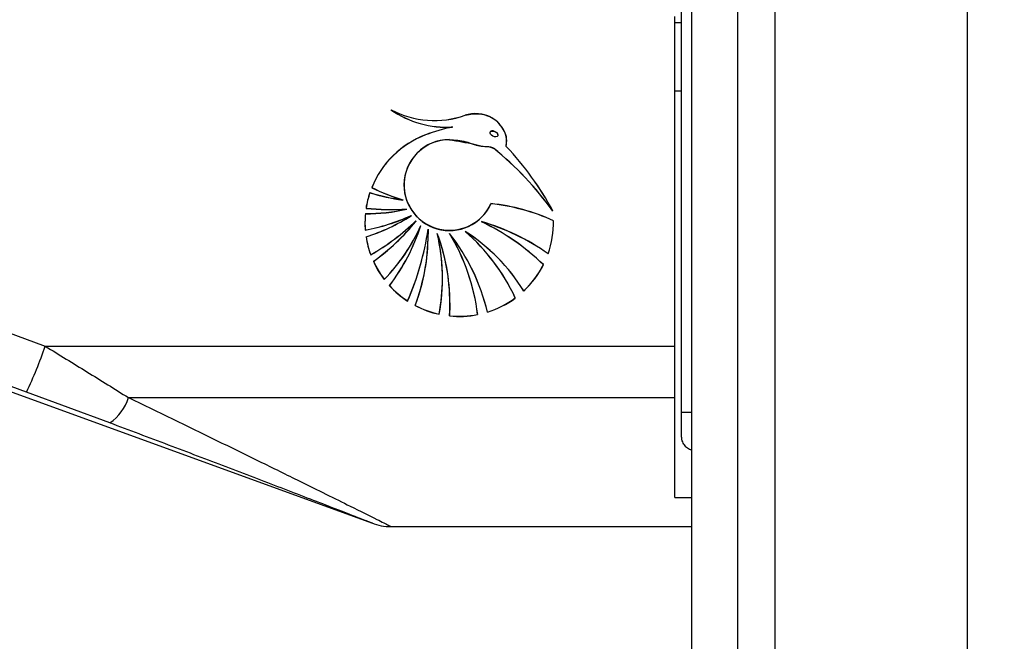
# Model space of a CAD drawing. Header units: millimetres. Extents: x 20 to 26059, y 28 to 17638.
# Tile 17 of 73: x 8870 to 9015, y 5927 to 6018. Entities that reach past the tile are written whole.
import ezdxf

# ---------------------------------------------------------------- set-up
doc = ezdxf.new("R2010")
doc.units = ezdxf.units.MM
doc.layers.add('COMPONENT_GEOMETRY', color=7, linetype='Continuous')
doc.styles.add('SLDTEXTSTYLE0', font='TXT', dxfattribs={"width": 0.75})
doc.dimstyles.new('SLDDIMSTYLE0', dxfattribs={"dimtxt": 150, "dimasz": 6.604, "dimexe": 0, "dimexo": 0.0625, "dimgap": 37.5, "dimtad": 0, "dimtih": 1, "dimtoh": 1, "dimdec": 0, "dimlfac": 0.5, "dimrnd": 1e-09, "dimzin": 12, "dimdsep": 46, "dimtxsty": 'SLDTEXTSTYLE0', "dimsah": 1, "dimcen": 0.09, "dimadec": 0, "dimazin": 3, "dimtfac": 1, "dimtdec": 0, "dimtofl": 0, "dimtmove": 0, "dimatfit": 3, "dimfxl": 1, "dimfrac": 2, "dimtolj": 1, "dimtzin": 12, "dimarcsym": 0})

# ---------------------------------------------------------------- blocks, each defined once
blk = doc.blocks.new('_D_2')
at = {"layer": 'COMPONENT_GEOMETRY', "color": 7, "ltscale": 2}
for p, q in [((9012.3, 8122.33), (943.85, 8122.33)), ((950.2, 8122.33), (950.2, 5128.74)), ((950.2, 1897.03), (950.2, 4890.62)), ((8163.95, 1897.03), (943.85, 1897.03))]:
    blk.add_line(p, q, dxfattribs=at)
for points in [[(950.2, 8122.33), (949.19, 8115.72), (951.22, 8115.72)], [(950.2, 1897.03), (951.22, 1903.63), (949.19, 1903.63)]]:
    blk.add_solid(points, dxfattribs=at)
at = {"layer": 'COMPONENT_GEOMETRY', "color": 7, "ltscale": 2, "insert": (728.54, 5083.98), "char_height": 150, "attachment_point": 1, "style": 'SLDTEXTSTYLE0'}
blk.add_mtext('3113', dxfattribs=at)

msp = doc.modelspace()

# ---------------------------------------------------------------- linework, layer by layer
at = {"color": 8, "linetype": 'Continuous', "lineweight": 25, "ltscale": 2}
for p, q in [((8975.71, 2354.33), (8975.71, 8102.33)), ((8981.17, 8102.33), (8981.17, 2354.33)), ((9009.42, 2354.33), (9009.42, 8102.33)), ((8968.91, 6573.89), (8968.91, 2354.33)), ((8967.46, 5960.6), (8968.9, 5960.6))]:
    msp.add_line(p, q, dxfattribs=at)
at = {"color": 7, "linetype": 'Continuous', "lineweight": 25, "ltscale": 2}
for p, q in [((8968.9, 6573.87), (8968.9, 2354.33)), ((8967.46, 5960.6), (8967.46, 6572.77)), ((8966.46, 5970.27), (8966.46, 6018.67)), ((8967.46, 6017.73), (8966.46, 6017.73)), ((8966.46, 6007.77), (8967.46, 6007.77)), ((8933.83, 6002.44), (8933.83, 6002.43)), ((8939.36, 6001.61), (8939.36, 6001.6)), ((8929.88, 6001.29), (8929.88, 6001.3)), ((8933.39, 6000.59), (8933.39, 6000.58)), ((8940.52, 6001.24), (8940.52, 6001.26)), ((8941.74, 5999.6), (8941.77, 6000.27)), ((8939.86, 5999.33), (8939.86, 5999.32)), ((8941.74, 5999.59), (8941.74, 5999.58)), ((8926.7, 5993.94), (8926.7, 5993.92)), ((8926.53, 5991.73), (8926.53, 5991.72)), ((8927.13, 5990.38), (8927.13, 5990.37)), ((8927.76, 5989.43), (8927.76, 5989.42)), ((8928.5, 5988.68), (8928.5, 5988.67)), ((8938.09, 5988.54), (8938.09, 5988.53)), ((8948.67, 5988.41), (8948.67, 5988.43)), ((8921.03, 5987.32), (8921.03, 5987.31)), ((8929.2, 5987.99), (8929.2, 5987.98)), ((8930.25, 5987.43), (8930.26, 5986.71)), ((8930.25, 5987.42), (8930.25, 5987.41)), ((8935.7, 5987.1), (8935.7, 5987.09)), ((8930.26, 5986.7), (8930.26, 5986.71)), ((8930.26, 5986.69), (8930.26, 5986.7)), ((8931.6, 5986.81), (8931.6, 5986.8)), ((8933.39, 5986.81), (8933.39, 5986.8)), ((8839.45, 5982.93), (8874.04, 5970.27)), ((8921.83, 5983.68), (8921.83, 5983.66)), ((8947.88, 5983.83), (8947.88, 5983.82)), ((8923.82, 5980.08), (8923.82, 5980.06)), ((8932.36, 5980.2), (8932.36, 5980.21)), ((8932.36, 5980.19), (8932.36, 5980.2)), ((8944.29, 5978.38), (8944.29, 5978.36)), ((8927.23, 5976.91), (8927.23, 5976.89)), ((8834.36, 5976.2), (8922.07, 5944.27)), ((8933.45, 5976.59), (8933.45, 5976.6)), ((8931.89, 5974.96), (8931.89, 5974.95)), ((8938.96, 5975.28), (8938.96, 5975.26)), ((8874.04, 5970.27), (8966.46, 5970.27)), ((8966.46, 5962.72), (8966.46, 5970.27)), ((8883.53, 5959), (8871.31, 5963.53)), ((8886.26, 5962.72), (8966.46, 5962.72)), ((8966.46, 5948.03), (8966.46, 5962.72)), ((8967.46, 5957.11), (8967.46, 5960.6)), ((8966.46, 5948.03), (8968.9, 5948.03)), ((8924.81, 5943.77), (8968.9, 5943.77))]:
    msp.add_line(p, q, dxfattribs=at)
at = {"color": 7, "linetype": 'Continuous', "lineweight": 25, "ltscale": 2, "flags": 128}
for points in [[(8871.31, 5963.53), (8856.29, 5969.03), (8836.72, 5976.2)], [(8933.45, 5976.61), (8933.45, 5976.27), (8933.39, 5974.73)]]:
    msp.add_lwpolyline(points, dxfattribs=at)
at = {"color": 7, "linetype": 'Continuous', "lineweight": 25, "ltscale": 4}
for centre, radius, start, end in [((8932.93, 6016.62), 14.19, 235.093, 273.6286), ((8931.18, 6017.03), 13.63, 242.1548, 289.3603), ((8931.18, 6017.02), 13.63, 242.1544, 289.3607), ((8932.93, 6016.61), 14.19, 235.0931, 273.6278), ((8931.18, 6017.02), 13.63, 242.1549, 289.3603), ((8932.93, 6016.6), 14.19, 235.093, 273.6286), ((8939.09, 5977.09), 25.9, 101.727, 110.8317), ((8939.09, 5977.11), 25.88, 101.7231, 110.8356), ((8939.09, 5977.08), 25.9, 101.727, 110.8317), ((8934.79, 5988.39), 13.81, 110.7921, 158.0404), ((8934.79, 5988.38), 13.81, 110.7917, 158.0408), ((8934.79, 5988.37), 13.81, 110.7921, 158.0404), ((8933.38, 5993.93), 6.67, 89.8715, 179.8624), ((8933.4, 5993.92), 6.67, 90.0546, 335.767), ((8933.4, 5993.91), 6.67, 90.0546, 335.767), ((8910.25, 5962.63), 47.16, 35.6731, 51.1112), ((8910.25, 5962.62), 47.16, 35.6728, 51.1115), ((8910.25, 5962.61), 47.16, 35.6728, 51.1115), ((8909.34, 5969.04), 44.53, 28.2678, 43.3178), ((8909.34, 5969.04), 44.53, 28.2673, 43.318), ((8909.34, 5969.03), 44.53, 28.2673, 43.3183), ((8934.71, 5988.43), 13.73, 161.3607, 171.2239), ((8934.71, 5988.42), 13.72, 161.36, 171.2238), ((8934.71, 5988.41), 13.72, 161.3602, 171.2244), ((8930.37, 6020.29), 28.8, 252.4991, 262.3372), ((8930.37, 6020.3), 28.82, 252.5024, 262.3339), ((8930.37, 6020.27), 28.81, 252.5, 262.3363), ((8937.24, 6025.24), 35.17, 244.2756, 252.2592), ((8937.25, 6025.25), 35.19, 244.2776, 252.2571), ((8937.25, 6025.23), 35.18, 244.2767, 252.258), ((8933.39, 5993.97), 6.69, 180.2207, 335.4681), ((8921.24, 6016.29), 26.55, 269.5767, 282.8021), ((8921.24, 6016.28), 26.55, 269.5767, 282.8021), ((8921.24, 6016.26), 26.55, 269.5747, 282.8029), ((8924.97, 6028.56), 38.22, 264.2584, 273.2355), ((8924.97, 6028.54), 38.21, 264.2574, 273.2365), ((8924.97, 6028.55), 38.24, 264.2601, 273.2337), ((8936.35, 5961.59), 29.77, 65.5583, 83.9649), ((8936.35, 5961.58), 29.76, 65.5572, 83.9659), ((8936.35, 5961.57), 29.77, 65.5583, 83.9649), ((8934.69, 5988.43), 13.7, 174.5487, 180.0022), ((8934.7, 5988.42), 13.71, 174.5506, 184.6286), ((8934.7, 5988.41), 13.71, 174.5507, 184.6285), ((8934.69, 5988.43), 13.71, 179.9993, 184.6288), ((8915.75, 6015.84), 29, 280.5, 294.4689), ((8915.74, 6015.83), 29, 280.501, 294.4688), ((8915.75, 6015.81), 28.99, 280.4993, 294.4704), ((8913.36, 6011.51), 26.35, 287.1913, 303.1232), ((8913.36, 6011.5), 26.35, 287.192, 303.1233), ((8913.36, 6011.49), 26.35, 287.1908, 303.1246), ((8904.52, 6013.66), 34.62, 300.0091, 313.8341), ((8904.52, 6013.65), 34.62, 300.0084, 313.8341), ((8904.52, 6013.65), 34.62, 300.0091, 313.8341), ((8904.76, 6007.45), 30.26, 305.2491, 321.6764), ((8904.76, 6007.44), 30.26, 305.249, 321.6759), ((8904.76, 6007.43), 30.26, 305.2491, 321.6764), ((8929.23, 5957.61), 32.18, 54.5833, 74.0221), ((8923.61, 5957.95), 33.85, 45.8506, 64.6884), ((8929.23, 5957.6), 32.18, 54.5838, 74.0216), ((8923.61, 5957.94), 33.85, 45.8498, 64.6888), ((8923.61, 5957.93), 33.85, 45.8501, 64.6889), ((8929.23, 5957.59), 32.18, 54.5842, 74.0217), ((8934.95, 5988.43), 13.72, 340.4419, 1.0726), ((8934.95, 5988.42), 13.72, 340.4416, 1.0726), ((8934.95, 5988.41), 13.72, 340.4413, 1.0729), ((8904.4, 5999.08), 27.17, 315.628, 335.9372), ((8904.4, 5999.07), 27.17, 315.6282, 335.9366), ((8904.4, 5999.06), 27.16, 315.6272, 335.9376), ((8900.79, 5997.21), 29.87, 322.8223, 342.0455), ((8900.79, 5997.2), 29.87, 322.8219, 342.0456), ((8900.79, 5997.19), 29.87, 322.8216, 342.0458), ((8890.28, 5993.21), 40.39, 336.2019, 351.7679), ((8890.28, 5993.2), 40.39, 336.202, 351.768), ((8890.28, 5993.19), 40.39, 336.2019, 351.7679), ((8900.64, 5986.7), 29.62, 339.3341, 1.3882), ((8900.64, 5986.69), 29.62, 339.3341, 1.3882), ((8921.08, 5964.13), 27.24, 31.549, 57.539), ((8916.51, 5964.99), 29.29, 24.9741, 49.0581), ((8921.08, 5964.12), 27.24, 31.5484, 57.5397), ((8916.51, 5964.98), 29.29, 24.9743, 49.0583), ((8916.51, 5964.97), 29.29, 24.9738, 49.0585), ((8921.08, 5964.11), 27.24, 31.5488, 57.5393), ((8934.71, 5988.43), 13.72, 188.7756, 200.2506), ((8934.71, 5988.42), 13.73, 188.7765, 200.2504), ((8934.71, 5988.41), 13.72, 188.7756, 200.2506), ((8900.64, 5986.71), 29.63, 339.3342, 359.9978), ((8904.28, 5976.61), 29.17, 0.002, 20.4998), ((8902.98, 5980.21), 29.38, 0.0005, 13.0089), ((8904.28, 5976.6), 29.17, 356.3088, 20.5002), ((8902.98, 5980.2), 29.38, 349.7227, 13.0094), ((8902.98, 5980.19), 29.38, 349.7226, 13.0094), ((8904.28, 5976.59), 29.17, 356.3088, 20.5002), ((8910.22, 5968.52), 29.53, 13.2485, 38.3106), ((8907.88, 5971.28), 29.87, 6.9886, 31.3404), ((8910.22, 5968.51), 29.53, 13.2488, 38.3104), ((8907.88, 5971.27), 29.88, 6.9887, 31.3401), ((8907.88, 5971.26), 29.87, 6.9885, 31.3405), ((8910.22, 5968.5), 29.53, 13.2486, 38.3108), ((8934.75, 5988.45), 13.77, 204.496, 217.4325), ((8934.75, 5988.44), 13.76, 204.4949, 217.4336), ((8934.74, 5988.43), 13.76, 204.4951, 217.4346), ((8934.89, 5988.46), 13.78, 313.0029, 333.1736), ((8934.89, 5988.45), 13.78, 313.0037, 333.1727), ((8934.89, 5988.44), 13.78, 313.0037, 333.1727), ((8902.98, 5980.21), 29.38, 349.7223, 360), ((8934.79, 5988.49), 13.82, 222.4246, 236.8611), ((8934.79, 5988.48), 13.83, 222.4245, 236.8597), ((8934.79, 5988.47), 13.83, 222.4245, 236.8597), ((8934.84, 5988.52), 13.87, 287.3114, 306.3432), ((8934.84, 5988.51), 13.87, 287.3094, 306.3452), ((8934.84, 5988.5), 13.87, 287.309, 306.3442), ((8934.82, 5988.53), 13.88, 242.2329, 257.7992), ((8934.82, 5988.53), 13.89, 242.2359, 257.7962), ((8934.82, 5988.52), 13.88, 242.2344, 257.7976), ((8934.83, 5988.56), 13.91, 264.0757, 281.2022), ((8934.83, 5988.55), 13.9, 264.0739, 281.2022), ((8934.83, 5988.54), 13.91, 264.0757, 281.2022), ((8816.46, 5989.7), 60.77, 334.4962, 341.3533), ((8879.72, 5964.66), 6.82, 303.9211, 343.4716), ((8924.87, 5951.77), 8, 248.7755, 269.5812)]:
    msp.add_arc(centre, radius, start, end, dxfattribs=at)
msp.add_ellipse((8939.94, 6001.43), major_axis=(0.555, -0.276), ratio=0.581721, dxfattribs=at)
msp.add_ellipse((8939.94, 6001.45), major_axis=(0.555, -0.276), ratio=0.581721, start_param=0.280282, end_param=3.138313, dxfattribs=at)
at = {"color": 7, "linetype": 'Continuous', "lineweight": 25, "ltscale": 2}
for points, knots in [([(8941.77, 6000.27), (8941.78, 6000.42), (8941.82, 6000.95), (8941.47, 6001.88), (8940.76, 6002.97), (8939.63, 6003.9), (8938.01, 6004.43), (8936.63, 6004.45), (8935.84, 6004.21), (8935.7, 6004.17)], [0, 0, 0, 0, 0.055229, 0.190551, 0.3444, 0.521828, 0.70437, 0.948232, 1, 1, 1, 1]), ([(8941.74, 5999.59), (8941.78, 5999.97), (8941.86, 6000.72), (8941.48, 6001.87), (8940.76, 6002.96), (8939.63, 6003.89), (8938.01, 6004.42), (8936.63, 6004.44), (8935.84, 6004.2), (8935.7, 6004.16)], [0, 0, 0, 0, 0.125844, 0.251052, 0.393403, 0.557566, 0.726465, 0.952101, 1, 1, 1, 1]), ([(8941.74, 5999.58), (8941.78, 5999.95), (8941.86, 6000.71), (8941.38, 6002.16), (8940.16, 6003.66), (8937.95, 6004.53), (8936.45, 6004.28), (8935.7, 6004.15)], [0, 0, 0, 0, 0.125867, 0.251161, 0.500721, 0.749636, 1, 1, 1, 1]), ([(8933.39, 6000.6), (8934.61, 6000.4), (8936.36, 6000.12), (8938.28, 5999.58), (8939.27, 5999.6), (8939.66, 5999.43), (8939.86, 5999.34)], [0, 0, 0, 0, 0.559891, 0.805799, 0.903564, 1, 1, 1, 1]), ([(8933.39, 6000.59), (8934.21, 6000.54), (8935.73, 6000.46), (8937.45, 5999.64), (8938.72, 5999.59), (8939.43, 5999.56), (8939.75, 5999.39), (8939.86, 5999.33)], [0, 0, 0, 0, 0.369937, 0.682977, 0.84103, 0.942255, 1, 1, 1, 1]), ([(8933.39, 6000.58), (8934.61, 6000.38), (8936.36, 6000.1), (8938.28, 5999.56), (8939.27, 5999.58), (8939.66, 5999.41), (8939.86, 5999.32)], [0, 0, 0, 0, 0.55989, 0.805797, 0.903561, 1, 1, 1, 1]), ([(8874.04, 5970.27), (8876.1, 5969.01), (8880.24, 5966.48), (8884.24, 5963.98), (8886.26, 5962.72)], [0, 0, 0, 0, 0.496951, 1, 1, 1, 1]), ([(8922.07, 5944.27), (8922.01, 5944.3), (8921.86, 5944.36), (8919.81, 5945.16), (8916.52, 5946.43), (8912.56, 5947.96), (8907.43, 5949.93), (8900.65, 5952.53), (8892.19, 5955.74), (8886.42, 5957.92), (8883.53, 5959)], [0, 0, 0, 0, 0.060744, 0.14309, 0.263251, 0.355365, 0.447606, 0.631274, 0.815708, 1, 1, 1, 1]), ([(8968.9, 5955.03), (8968.85, 5955.04), (8968.6, 5955.09), (8968.19, 5955.38), (8967.75, 5955.88), (8967.5, 5956.49), (8967.47, 5956.91), (8967.46, 5957.11)], [0, 0, 0, 0, 0.050309, 0.287775, 0.52983, 0.78473, 1, 1, 1, 1])]:
    msp.add_open_spline(points, degree=3, knots=knots, dxfattribs=at)
at = {"color": 8, "linetype": 'Continuous', "lineweight": 25, "ltscale": 2}
msp.add_open_spline([(8886.26, 5962.72), (8890.58, 5960.63), (8897.12, 5957.46), (8905.45, 5953.38), (8910.86, 5950.72), (8915.33, 5948.51), (8919.34, 5946.53), (8922.62, 5944.89), (8924.6, 5943.9), (8924.75, 5943.83), (8924.81, 5943.8)], degree=3, knots=[0, 0, 0, 0, 0.261501, 0.395393, 0.529165, 0.620855, 0.713727, 0.839967, 0.930816, 1, 1, 1, 1], dxfattribs=at)

# ---------------------------------------------------------------- dimensions: what is measured, and where the dimension line sits
at = {"layer": 'COMPONENT_GEOMETRY', "color": 7, "ltscale": 2}
dim = msp.add_linear_dim(base=(950.2, 8122.33), p1=(8166.49, 1897.03), p2=(9014.84, 8122.33), angle=90, dimstyle='SLDDIMSTYLE0', dxfattribs=at)
dim.commit()
dim.dimension.update_dxf_attribs({"geometry": '_D_2', "text_midpoint": (950.2, 5009.68), "dimtype": 160})

doc.saveas('drawing.dxf')
